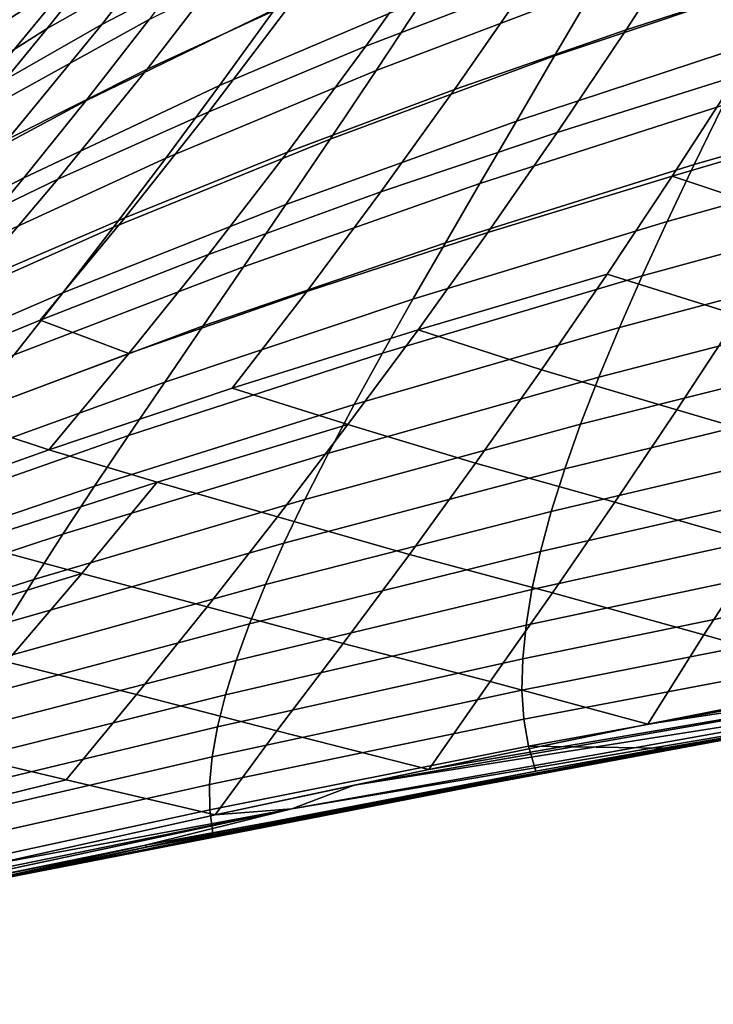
# Model space of a CAD drawing. Header units: metres. Extents: x -25 to 167, y -25 to 25.
# Tile 25 of 135: x 19.55 to 22.98, y -21.2 to -16.33. Entities that reach past the tile are written whole.
import ezdxf

# ---------------------------------------------------------------- set-up
doc = ezdxf.new("R2010")
doc.units = ezdxf.units.M
doc.layers.add('solid_12_061_372_XXX', color=7, linetype='CONTINUOUS')

msp = doc.modelspace()

# ---------------------------------------------------------------- linework, layer by layer
at = {"layer": 'solid_12_061_372_XXX'}
for points in [[(19.856813, -15.245143, 18.312883), (19.383089, -15.843527, 19.075108), (18.816477, -16.460262, 17.492477), (19.162815, -16.055731, 16.951376)], [(19.910902, -15.250887, 89.133621), (19.52948, -15.638591, 89.595497), (18.933062, -16.355892, 88.805595), (19.351698, -15.955498, 88.378738)], [(19.91571, -15.344761, 20.848526), (19.479303, -15.897038, 21.621866), (18.905666, -16.410791, 19.881393), (19.383089, -15.843527, 19.075108)], [(20.098598, -15.409681, 23.374372), (19.700094, -15.921028, 24.156485), (19.041624, -16.420944, 22.437927), (19.479303, -15.897038, 21.621866)], [(21.041948, -15.426147, 84.854561), (20.415144, -15.763391, 85.235771), (19.956871, -16.353621, 84.502434), (20.614264, -16.01107, 84.160706)], [(20.404186, -15.447453, 25.88471), (20.043787, -15.922584, 26.673166), (19.302418, -16.406557, 24.979952), (19.700094, -15.921028, 24.156485)], [(20.830896, -15.464781, 28.373672), (20.508471, -15.907998, 29.165964), (19.686028, -16.374275, 27.501581), (20.043787, -15.922584, 26.673166)], [(20.300243, -15.496461, 86.347664), (19.763021, -15.860177, 86.762421), (19.247719, -16.487659, 85.991241), (19.818893, -16.116405, 85.615013)], [(19.795397, -15.572555, 87.939262), (19.351698, -15.955498, 88.378738), (18.777082, -16.6292, 87.577324), (19.257246, -16.236197, 87.174461)], [(23.733601, -15.578835, 81.482224), (22.886948, -15.858734, 81.698677), (22.549498, -16.380432, 81.07296), (23.418062, -16.099901, 80.897865)], [(22.420366, -15.615162, 82.566048), (21.645313, -15.922243, 82.845711), (21.262239, -16.46221, 82.165077), (22.062963, -16.153025, 81.927513)], [(21.301655, -15.683887, 83.821045), (20.614264, -16.01107, 84.160706), (20.179684, -16.575441, 83.430275), (20.896225, -16.244654, 83.13166)], [(20.415144, -15.763391, 85.235771), (19.818893, -16.116405, 85.615013), (19.328068, -16.712074, 84.841614), (19.956871, -16.353621, 84.502434)], [(22.599306, -15.818761, 36.437489), (22.393942, -16.172037, 37.259876), (21.313074, -16.581322, 35.746582), (21.54789, -16.225159, 34.883003)], [(23.516153, -15.787302, 38.770557), (23.345854, -16.12322, 39.584957), (22.196308, -16.50976, 38.116543), (22.393942, -16.172037, 37.259876)], [(19.763021, -15.860177, 86.762421), (19.257246, -16.236197, 87.174461), (18.706358, -16.871386, 86.36496), (19.247719, -16.487659, 85.991241)], [(21.789711, -15.851957, 34.055153), (21.54789, -16.225159, 34.883003), (20.538776, -16.656145, 33.327202), (20.812122, -16.278847, 32.459396)], [(22.886948, -15.858734, 81.698677), (22.062963, -16.153025, 81.927513), (21.70162, -16.675447, 81.258835), (22.549498, -16.380432, 81.07296)], [(19.700094, -15.921028, 24.156485), (19.302418, -16.406557, 24.979952), (18.604225, -16.917315, 23.296745), (19.041624, -16.420944, 22.437927)], [(20.043787, -15.922584, 26.673166), (19.686028, -16.374275, 27.501581), (18.90696, -16.867075, 25.84482), (19.302418, -16.406557, 24.979952)], [(20.508471, -15.907998, 29.165964), (20.190231, -16.329988, 29.996788), (19.332142, -16.803301, 28.370014), (19.686028, -16.374275, 27.501581)], [(21.091618, -15.882861, 31.628759), (20.812122, -16.278847, 32.459396), (19.87715, -16.73144, 30.866215), (20.190231, -16.329988, 29.996788)], [(21.645313, -15.922243, 82.845711), (20.896225, -16.244654, 83.13166), (20.485353, -16.786777, 82.407761), (21.262239, -16.46221, 82.165077)], [(20.614264, -16.01107, 84.160706), (19.956871, -16.353621, 84.502434), (19.491014, -16.921677, 83.730331), (20.179684, -16.575441, 83.430275)], [(19.818893, -16.116405, 85.615013), (19.247719, -16.487659, 85.991241), (18.72204, -17.089008, 85.177231), (19.328068, -16.712074, 84.841614)], [(23.345854, -16.12322, 39.584957), (23.183884, -16.444929, 40.43219), (22.007008, -16.832382, 39.007607), (22.196308, -16.50976, 38.116543)], [(23.418062, -16.099901, 80.897865), (22.549498, -16.380432, 81.07296), (22.208937, -16.888386, 80.419159), (23.099529, -16.608412, 80.287598)], [(22.062963, -16.153025, 81.927513), (21.262239, -16.46221, 82.165077), (20.874918, -16.98538, 81.452042), (21.70162, -16.675447, 81.258835)], [(22.393942, -16.172037, 37.259876), (22.196308, -16.50976, 38.116543), (21.085939, -16.920946, 36.645988), (21.313074, -16.581322, 35.746582)], [(20.896225, -16.244654, 83.13166), (20.179684, -16.575441, 83.430275), (19.739141, -17.119642, 82.663101), (20.485353, -16.786777, 82.407761)], [(21.54789, -16.225159, 34.883003), (21.313074, -16.581322, 35.746582), (20.272333, -17.015308, 34.232265), (20.538776, -16.656145, 33.327202)], [(20.812122, -16.278847, 32.459396), (20.538776, -16.656145, 33.327202), (19.570066, -17.11297, 31.774321), (19.87715, -16.73144, 30.866215)], [(19.956871, -16.353621, 84.502434), (19.328068, -16.712074, 84.841614), (18.828934, -17.283833, 84.027328), (19.491014, -16.921677, 83.730331)], [(20.190231, -16.329988, 29.996788), (19.87715, -16.73144, 30.866215), (18.983212, -17.2104, 29.278524), (19.332142, -16.803301, 28.370014)], [(24.015196, -16.331074, 80.181648), (23.099529, -16.608412, 80.287598), (22.778519, -17.104803, 79.651276), (23.714607, -16.828997, 79.59021)], [(19.686028, -16.374275, 27.501581), (19.332142, -16.803301, 28.370014), (18.5151, -17.303381, 26.751137), (18.90696, -16.867075, 25.84482)], [(22.549498, -16.380432, 81.07296), (21.70162, -16.675447, 81.258835), (21.336994, -17.182848, 80.559837), (22.208937, -16.888386, 80.419159)], [(24.27157, -16.388977, 42.686169), (24.15279, -16.684267, 43.55291), (22.887003, -17.047356, 42.225632), (23.030773, -16.752846, 41.312386)], [(21.262239, -16.46221, 82.165077), (20.485353, -16.786777, 82.407761), (20.069872, -17.310654, 81.649162), (20.874918, -16.98538, 81.452042)], [(23.183884, -16.444929, 40.43219), (23.030773, -16.752846, 41.312386), (21.826635, -17.140362, 39.933186), (22.007008, -16.832382, 39.007607)], [(22.196308, -16.50976, 38.116543), (22.007008, -16.832382, 39.007607), (20.867163, -17.244532, 37.581337), (21.085939, -16.920946, 36.645988)], [(20.179684, -16.575441, 83.430275), (19.491014, -16.921677, 83.730331), (19.01862, -17.467926, 82.919312), (19.739141, -17.119642, 82.663101)], [(21.313074, -16.581322, 35.746582), (21.085939, -16.920946, 36.645988), (20.013544, -17.356888, 35.174683), (20.272333, -17.015308, 34.232265)], [(23.099529, -16.608412, 80.287598), (22.208937, -16.888386, 80.419159), (21.865845, -17.383018, 79.737114), (22.778519, -17.104803, 79.651276)], [(20.538776, -16.656145, 33.327202), (20.272333, -17.015308, 34.232265), (19.269812, -17.475195, 32.72118), (19.570066, -17.11297, 31.774321)], [(21.70162, -16.675447, 81.258835), (20.874918, -16.98538, 81.452042), (20.484093, -17.492161, 80.706413), (21.336994, -17.182848, 80.559837)], [(24.15279, -16.684267, 43.55291), (24.043667, -16.967276, 44.451218), (22.753042, -17.328836, 43.171986), (22.887003, -17.047356, 42.225632)], [(19.87715, -16.73144, 30.866215), (19.570066, -17.11297, 31.774321), (18.640162, -17.596254, 30.227171), (18.983212, -17.2104, 29.278524)], [(23.030773, -16.752846, 41.312386), (22.887003, -17.047356, 42.225632), (21.655725, -17.434124, 40.893349), (21.826635, -17.140362, 39.933186)], [(20.485353, -16.786777, 82.407761), (19.739141, -17.119642, 82.663101), (19.293571, -17.644054, 81.859024), (20.069872, -17.310654, 81.649162)], [(22.007008, -16.832382, 39.007607), (21.826635, -17.140362, 39.933186), (20.657408, -17.55258, 38.552723), (20.867163, -17.244532, 37.581337)], [(23.411901, -17.316317, 78.974709), (23.714607, -16.828997, 79.59021), (22.778519, -17.104803, 79.651276)], [(22.208937, -16.888386, 80.419159), (21.336994, -17.182848, 80.559837), (20.969736, -17.675642, 79.83036), (21.865845, -17.383018, 79.737114)], [(21.085939, -16.920946, 36.645988), (20.867163, -17.244532, 37.581337), (19.763163, -17.681438, 36.154537), (20.013544, -17.356888, 35.174683)], [(20.874918, -16.98538, 81.452042), (20.069872, -17.310654, 81.649162), (19.650618, -17.816673, 80.855705), (20.484093, -17.492161, 80.706413)], [(24.043667, -16.967276, 44.451218), (23.944624, -17.238342, 45.381168), (22.629353, -17.597662, 44.151516), (22.753042, -17.328836, 43.171986)], [(20.272333, -17.015308, 34.232265), (20.013544, -17.356888, 35.174683), (18.977221, -17.818727, 33.70686), (19.269812, -17.475195, 32.72118)], [(22.887003, -17.047356, 42.225632), (22.753042, -17.328836, 43.171986), (21.494787, -17.714083, 41.888142), (21.655725, -17.434124, 40.893349)], [(19.570066, -17.11297, 31.774321), (19.269812, -17.475195, 32.72118), (18.303911, -17.961554, 31.216009), (18.640162, -17.596254, 30.227171)], [(19.739141, -17.119642, 82.663101), (19.01862, -17.467926, 82.919312), (18.540731, -17.992744, 82.069221), (19.293571, -17.644054, 81.859024)], [(21.826635, -17.140362, 39.933186), (21.655725, -17.434124, 40.893349), (20.457254, -17.845562, 39.5602), (20.657408, -17.55258, 38.552723)], [(22.778519, -17.104803, 79.651276), (21.865845, -17.383018, 79.737114), (21.520706, -17.864716, 79.026672), (22.45545, -17.589457, 78.988731)], [(23.10738, -17.793375, 78.334969), (23.411901, -17.316317, 78.974709), (22.778519, -17.104803, 79.651276), (22.45545, -17.589457, 78.988731)], [(21.336994, -17.182848, 80.559837), (20.484093, -17.492161, 80.706413), (20.090492, -17.982958, 79.92804), (20.969736, -17.675642, 79.83036)], [(20.867163, -17.244532, 37.581337), (20.657408, -17.55258, 38.552723), (19.521923, -17.98951, 37.171913), (19.763163, -17.681438, 36.154537)], [(23.944624, -17.238342, 45.381168), (23.856083, -17.497812, 46.342838), (22.516401, -17.85421, 45.164276), (22.629353, -17.597662, 44.151516)], [(20.069872, -17.310654, 81.649162), (19.293571, -17.644054, 81.859024), (18.843906, -18.149059, 81.017883), (19.650618, -17.816673, 80.855705)], [(22.753042, -17.328836, 43.171986), (22.629353, -17.597662, 44.151516), (21.344324, -17.980656, 42.91761), (21.494787, -17.714083, 41.888142)], [(20.013544, -17.356888, 35.174683), (19.763163, -17.681438, 36.154537), (18.693127, -18.144182, 34.731441), (18.977221, -17.818727, 33.70686)], [(21.865845, -17.383018, 79.737114), (20.969736, -17.675642, 79.83036), (20.600395, -18.154219, 79.070259), (21.520706, -17.864716, 79.026672)], [(21.655725, -17.434124, 40.893349), (21.494787, -17.714083, 41.888142), (20.26726, -18.123941, 40.603802), (20.457254, -17.845562, 39.5602)], [(20.090492, -17.982958, 79.92804), (20.484093, -17.492161, 80.706413), (19.650618, -17.816673, 80.855705)], [(23.856083, -17.497812, 46.342838), (23.778467, -17.746029, 47.336304), (22.41465, -18.098852, 46.210331), (22.516401, -17.85421, 45.164276)], [(20.657408, -17.55258, 38.552723), (20.457254, -17.845562, 39.5602), (19.290462, -18.281631, 38.226852), (19.521923, -17.98951, 37.171913)], [(22.629353, -17.597662, 44.151516), (22.516401, -17.85421, 45.164276), (21.204847, -18.234257, 43.981808), (21.344324, -17.980656, 42.91761)], [(22.130688, -18.062723, 78.29982), (22.45545, -17.589457, 78.988731), (21.520706, -17.864716, 79.026672)], [(22.801342, -18.260506, 77.670845), (23.10738, -17.793375, 78.334969), (22.45545, -17.589457, 78.988731), (22.130688, -18.062723, 78.29982)], [(19.763163, -17.681438, 36.154537), (19.521923, -17.98951, 37.171913), (18.418339, -18.452169, 35.794991), (18.693127, -18.144182, 34.731441)], [(20.969736, -17.675642, 79.83036), (20.090492, -17.982958, 79.92804), (19.694733, -18.458168, 79.116791), (20.600395, -18.154219, 79.070259)], [(21.494787, -17.714083, 41.888142), (21.344324, -17.980656, 42.91761), (20.087973, -18.388186, 41.683559), (20.26726, -18.123941, 40.603802)], [(23.778467, -17.746029, 47.336304), (23.712126, -17.983255, 48.361652), (22.324486, -18.331886, 47.289753), (22.41465, -18.098852, 46.210331)], [(20.090492, -17.982958, 79.92804), (19.650618, -17.816673, 80.855705), (18.843906, -18.149059, 81.017883), (19.228403, -18.305235, 80.027237)], [(23.517704, -18.472298, 77.123466), (23.807253, -18.009029, 77.761467), (23.10738, -17.793375, 78.334969), (22.801342, -18.260506, 77.670845)], [(20.457254, -17.845562, 39.5602), (20.26726, -18.123941, 40.603802), (19.069378, -18.558329, 39.319374), (19.290462, -18.281631, 38.226852)], [(21.173946, -18.333834, 78.287697), (21.520706, -17.864716, 79.026672), (20.600395, -18.154219, 79.070259)], [(22.516401, -17.85421, 45.164276), (22.41465, -18.098852, 46.210331), (21.076862, -18.475304, 45.080772), (21.204847, -18.234257, 43.981808)], [(21.804594, -18.524948, 77.584389), (22.130688, -18.062723, 78.29982), (21.520706, -17.864716, 79.026672), (21.173946, -18.333834, 78.287697)], [(19.694733, -18.458168, 79.116791), (20.090492, -17.982958, 79.92804), (19.228403, -18.305235, 80.027237)], [(21.344324, -17.980656, 42.91761), (21.204847, -18.234257, 43.981808), (19.919947, -18.638758, 42.799511), (20.087973, -18.388186, 41.683559)], [(23.712126, -17.983255, 48.361652), (23.657244, -18.209583, 49.418995), (22.246124, -18.553446, 48.40263), (22.324486, -18.331886, 47.289753)], [(22.494085, -18.71805, 76.98217), (22.801342, -18.260506, 77.670845), (22.130688, -18.062723, 78.29982), (21.804594, -18.524948, 77.584389)], [(22.41465, -18.098852, 46.210331), (22.324486, -18.331886, 47.289753), (20.960794, -18.70413, 46.214569), (21.076862, -18.475304, 45.080772)], [(20.26726, -18.123941, 40.603802), (20.087973, -18.388186, 41.683559), (18.85927, -18.820124, 40.449497), (19.069378, -18.558329, 39.319374)], [(21.173946, -18.333834, 78.287697), (20.600395, -18.154219, 79.070259), (19.694733, -18.458168, 79.116791), (20.229465, -18.618948, 78.279411)], [(23.657244, -18.209583, 49.418995), (23.613981, -18.425081, 50.508438), (22.179766, -18.763638, 49.549053), (22.246124, -18.553446, 48.40263)], [(21.204847, -18.234257, 43.981808), (21.076862, -18.475304, 45.080772), (19.763733, -18.876122, 43.951691), (19.919947, -18.638758, 42.799511)], [(23.226894, -18.927343, 76.462761), (23.517704, -18.472298, 77.123466), (22.801342, -18.260506, 77.670845), (22.494085, -18.71805, 76.98217)], [(19.694733, -18.458168, 79.116791), (19.228403, -18.305235, 80.027237), (18.39106, -18.63505, 80.139526), (18.803926, -18.776747, 79.163635)], [(20.825993, -18.790733, 77.52005), (21.173946, -18.333834, 78.287697), (20.229465, -18.618948, 78.279411)], [(21.477528, -18.97648, 76.842285), (21.804594, -18.524948, 77.584389), (21.173946, -18.333834, 78.287697), (20.825993, -18.790733, 77.52005)], [(22.324486, -18.331886, 47.289753), (22.246124, -18.553446, 48.40263), (20.856894, -18.920916, 47.383259), (20.960794, -18.70413, 46.214569)], [(20.087973, -18.388186, 41.683559), (19.919947, -18.638758, 42.799511), (18.660734, -19.067537, 41.617249), (18.85927, -18.820124, 40.449497)], [(20.229465, -18.618948, 78.279411), (19.694733, -18.458168, 79.116791), (18.803926, -18.776747, 79.163635), (19.297386, -18.918179, 78.27256)], [(23.613981, -18.425081, 50.508438), (23.582506, -18.629818, 51.630093), (22.125599, -18.96257, 50.729107), (22.179766, -18.763638, 49.549053)], [(21.076862, -18.475304, 45.080772), (20.960794, -18.70413, 46.214569), (19.619797, -19.100664, 45.140133), (19.763733, -18.876122, 43.951691)], [(22.246124, -18.553446, 48.40263), (22.179766, -18.763638, 49.549053), (20.765383, -19.125814, 48.586918), (20.856894, -18.920916, 47.383259)], [(22.185913, -19.166344, 76.268784), (22.494085, -18.71805, 76.98217), (21.804594, -18.524948, 77.584389), (21.477528, -18.97648, 76.842285)], [(19.919947, -18.638758, 42.799511), (19.763733, -18.876122, 43.951691), (18.474371, -19.301094, 42.822647), (18.660734, -19.067537, 41.617249)], [(19.857447, -19.070204, 77.457687), (20.229465, -18.618948, 78.279411), (19.297386, -18.918179, 78.27256)], [(20.477272, -19.235773, 76.723602), (20.825993, -18.790733, 77.52005), (20.229465, -18.618948, 78.279411), (19.857447, -19.070204, 77.457687)], [(23.582506, -18.629818, 51.630093), (23.562979, -18.82386, 52.784069), (22.083824, -19.150351, 51.94289), (22.125599, -18.96257, 50.729107)], [(20.960794, -18.70413, 46.214569), (20.856894, -18.920916, 47.383259), (19.488417, -19.312616, 46.364895), (19.619797, -19.100664, 45.140133)], [(22.935068, -19.374495, 75.779175), (23.226894, -18.927343, 76.462761), (22.494085, -18.71805, 76.98217), (22.185913, -19.166344, 76.268784)], [(21.149853, -19.417667, 76.073364), (21.477528, -18.97648, 76.842285), (20.825993, -18.790733, 77.52005), (20.477272, -19.235773, 76.723602)], [(22.179766, -18.763638, 49.549053), (22.125599, -18.96257, 50.729107), (20.686493, -19.318981, 49.825619), (20.765383, -19.125814, 48.586918)], [(23.562979, -18.82386, 52.784069), (23.555561, -19.007278, 53.970474), (22.054636, -19.327091, 53.190483), (22.083824, -19.150351, 51.94289)], [(19.763733, -18.876122, 43.951691), (19.619797, -19.100664, 45.140133), (18.300682, -19.521242, 44.065716), (18.474371, -19.301094, 42.822647)], [(19.857447, -19.070204, 77.457687), (19.297386, -18.918179, 78.27256), (18.377831, -19.231627, 78.264801), (18.899021, -19.363386, 77.395226)], [(20.856894, -18.920916, 47.383259), (20.765383, -19.125814, 48.586918), (19.369846, -19.512182, 47.626026), (19.488417, -19.312616, 46.364895)], [(23.739901, -19.60327, 75.371262), (23.995838, -19.155638, 76.024399), (23.226894, -18.927343, 76.462761), (22.935068, -19.374495, 75.779175)], [(22.125599, -18.96257, 50.729107), (22.083824, -19.150351, 51.94289), (20.620445, -19.500572, 51.099426), (20.686493, -19.318981, 49.825619)], [(21.877121, -19.605728, 75.530525), (22.185913, -19.166344, 76.268784), (21.477528, -18.97648, 76.842285), (21.149853, -19.417667, 76.073364)], [(23.555561, -19.007278, 53.970474), (23.560419, -19.180141, 55.189426), (22.038227, -19.492899, 54.471981), (22.054636, -19.327091, 53.190483)], [(19.484835, -19.50836, 76.604973), (19.857447, -19.070204, 77.457687), (18.899021, -19.363386, 77.395226)], [(20.128212, -19.66931, 75.898201), (20.477272, -19.235773, 76.723602), (19.857447, -19.070204, 77.457687), (19.484835, -19.50836, 76.604973)], [(19.619797, -19.100664, 45.140133), (19.488417, -19.312616, 46.364895), (18.139973, -19.728264, 45.346493), (18.300682, -19.521242, 44.065716)], [(20.765383, -19.125814, 48.586918), (20.686493, -19.318981, 49.825619), (19.264341, -19.699572, 48.923588), (19.369846, -19.512182, 47.626026)], [(22.083824, -19.150351, 51.94289), (22.054636, -19.327091, 53.190483), (20.567469, -19.67074, 52.408417), (20.620445, -19.500572, 51.099426)], [(22.657982, -19.816595, 75.067406), (22.935068, -19.374495, 75.779175), (22.185913, -19.166344, 76.268784), (21.877121, -19.605728, 75.530525)], [(23.560419, -19.180141, 55.189426), (23.577713, -19.342516, 56.441029), (22.034794, -19.647881, 55.787476), (22.038227, -19.492899, 54.471981)], [(20.821932, -19.848856, 75.277473), (21.149853, -19.417667, 76.073364), (20.477272, -19.235773, 76.723602), (20.128212, -19.66931, 75.898201)], [(20.686493, -19.318981, 49.825619), (20.620445, -19.500572, 51.099426), (19.172161, -19.87499, 50.257626), (19.264341, -19.699572, 48.923588)], [(20.17733, -20.425541, 73.972656), (22.840063, -19.920715, 60.23811), (26.649452, -19.324854, 61.349331), (23.516609, -19.804514, 74.782196)], [(22.054636, -19.327091, 53.190483), (22.038227, -19.492899, 54.471981), (20.52779, -19.829641, 53.752659), (20.567469, -19.67074, 52.408417)], [(26.534454, -19.333183, 61.195736), (26.649452, -19.324854, 61.349331), (22.840063, -19.920715, 60.23811)], [(26.534454, -19.333183, 61.195736), (22.840063, -19.920715, 60.23811), (25.308727, -19.511621, 60.848644)], [(23.577713, -19.342516, 56.441029), (23.607609, -19.494471, 57.725391), (22.044533, -19.792147, 57.137058), (22.034794, -19.647881, 55.787476)], [(23.739901, -19.60327, 75.371262), (22.935068, -19.374495, 75.779175), (22.657982, -19.816595, 75.067406)], [(21.573248, -20.039852, 74.760315), (21.877121, -19.605728, 75.530525), (21.149853, -19.417667, 76.073364), (20.821932, -19.848856, 75.277473)], [(20.620445, -19.500572, 51.099426), (20.567469, -19.67074, 52.408417), (19.093557, -20.038649, 51.628201), (19.172161, -19.87499, 50.257626)], [(19.77924, -20.091702, 75.043716), (20.128212, -19.66931, 75.898201), (19.484835, -19.50836, 76.604973), (19.112125, -19.933786, 75.721138)], [(22.038227, -19.492899, 54.471981), (22.034794, -19.647881, 55.787476), (20.501635, -19.977432, 55.132229), (20.52779, -19.829641, 53.752659)], [(24.566944, -19.528767, 75.465042), (21.573248, -20.039852, 74.760315), (21.204857, -20.117588, 74.65593)], [(24.566944, -19.528767, 75.465042), (21.204857, -20.117588, 74.65593), (24.32935, -19.623995, 75.269592)], [(24.566944, -19.528767, 75.465042), (22.657982, -19.816595, 75.067406), (21.573248, -20.039852, 74.760315)], [(23.607609, -19.494471, 57.725391), (23.650267, -19.636074, 59.042629), (22.06764, -19.925808, 58.520813), (22.044533, -19.792147, 57.137058)], [(24.566944, -19.528767, 75.465042), (23.739901, -19.60327, 75.371262), (22.657982, -19.816595, 75.067406)], [(25.308727, -19.511621, 60.848644), (22.840063, -19.920715, 60.23811), (23.704439, -19.76779, 60.393993)], [(24.32935, -19.623995, 75.269592), (21.204857, -20.117588, 74.65593), (20.896019, -20.235252, 74.443283)], [(24.32935, -19.623995, 75.269592), (20.896019, -20.235252, 74.443283), (23.751863, -19.753397, 74.986244)], [(22.657982, -19.816595, 75.067406), (21.877121, -19.605728, 75.530525), (21.573248, -20.039852, 74.760315)], [(20.567469, -19.67074, 52.408417), (20.52779, -19.829641, 53.752659), (19.028788, -20.190752, 53.035366), (19.093557, -20.038649, 51.628201)], [(20.517481, -20.265413, 74.460869), (20.821932, -19.848856, 75.277473), (20.128212, -19.66931, 75.898201), (19.77924, -20.091702, 75.043716)], [(22.034794, -19.647881, 55.787476), (22.044533, -19.792147, 57.137058), (20.489229, -20.114265, 56.547192), (20.501635, -19.977432, 55.132229)], [(23.650267, -19.636074, 59.042629), (23.704439, -19.76779, 60.393993), (22.734156, -19.935259, 60.118725), (22.06764, -19.925808, 58.520813)], [(23.751863, -19.753397, 74.986244), (20.171791, -20.414913, 74.119453), (23.516609, -19.804514, 74.782196)], [(20.896019, -20.235252, 74.443283), (20.171791, -20.414913, 74.119453), (23.751863, -19.753397, 74.986244)], [(23.704439, -19.76779, 60.393993), (22.840063, -19.920715, 60.23811), (22.734156, -19.935259, 60.118725)], [(20.171791, -20.414913, 74.119453), (20.17733, -20.425541, 73.972656), (23.516609, -19.804514, 74.782196)], [(22.044533, -19.792147, 57.137058), (22.06764, -19.925808, 58.520813), (20.490801, -20.240295, 57.99762), (20.489229, -20.114265, 56.547192)], [(20.52779, -19.829641, 53.752659), (20.501635, -19.977432, 55.132229), (18.978107, -20.331511, 54.479172), (19.028788, -20.190752, 53.035366)], [(21.573248, -20.039852, 74.760315), (20.821932, -19.848856, 75.277473), (20.517481, -20.265413, 74.460869)], [(18.280527, -20.829584, 73.501938), (19.049681, -20.660383, 59.132416), (22.840063, -19.920715, 60.23811), (20.17733, -20.425541, 73.972656)], [(22.734156, -19.935259, 60.118725), (22.840063, -19.920715, 60.23811), (19.049681, -20.660383, 59.132416)], [(19.77924, -20.091702, 75.043716), (19.112125, -19.933786, 75.721138), (18.101519, -20.210945, 75.540825), (18.739813, -20.346857, 74.806061)], [(22.734156, -19.935259, 60.118725), (19.049681, -20.660383, 59.132416), (22.103516, -20.049202, 59.939602)], [(22.06764, -19.925808, 58.520813), (22.103516, -20.049202, 59.939602), (20.50495, -20.356123, 59.484646), (20.490801, -20.240295, 57.99762)], [(22.734156, -19.935259, 60.118725), (22.103516, -20.049202, 59.939602), (22.06764, -19.925808, 58.520813)], [(20.501635, -19.977432, 55.132229), (20.489229, -20.114265, 56.547192), (18.941772, -20.461132, 55.959671), (18.978107, -20.331511, 54.479172)], [(22.103516, -20.049202, 59.939602), (19.049681, -20.660383, 59.132416), (20.50495, -20.356123, 59.484646)], [(21.204857, -20.117588, 74.65593), (21.573248, -20.039852, 74.760315), (20.517481, -20.265413, 74.460869)], [(20.517481, -20.265413, 74.460869), (19.77924, -20.091702, 75.043716), (18.739813, -20.346857, 74.806061), (19.418247, -20.509699, 74.147766)], [(20.489229, -20.114265, 56.547192), (20.490801, -20.240295, 57.99762), (18.920038, -20.579821, 57.476925), (18.941772, -20.461132, 55.959671)], [(20.896019, -20.235252, 74.443283), (21.204857, -20.117588, 74.65593), (20.517481, -20.265413, 74.460869)], [(20.896019, -20.235252, 74.443283), (18.348377, -20.75713, 73.841438), (17.474543, -20.966444, 73.590179)], [(20.896019, -20.235252, 74.443283), (17.474543, -20.966444, 73.590179), (20.171791, -20.414913, 74.119453)], [(20.896019, -20.235252, 74.443283), (19.418247, -20.509699, 74.147766), (18.348377, -20.75713, 73.841438)], [(20.490801, -20.240295, 57.99762), (20.50495, -20.356123, 59.484646), (18.965986, -20.676365, 59.046101), (18.920038, -20.579821, 57.476925)], [(20.896019, -20.235252, 74.443283), (20.517481, -20.265413, 74.460869), (19.418247, -20.509699, 74.147766)], [(20.50495, -20.356123, 59.484646), (19.049681, -20.660383, 59.132416), (18.965986, -20.676365, 59.046101)], [(20.171791, -20.414913, 74.119453), (17.291441, -21.011089, 73.537575), (16.619663, -21.202351, 73.232796)], [(20.171791, -20.414913, 74.119453), (16.619663, -21.202351, 73.232796), (20.17733, -20.425541, 73.972656)], [(16.619663, -21.202351, 73.232796), (18.280527, -20.829584, 73.501938), (20.17733, -20.425541, 73.972656)], [(20.171791, -20.414913, 74.119453), (17.474543, -20.966444, 73.590179), (17.291441, -21.011089, 73.537575)]]:
    msp.add_3dface(points, dxfattribs=at)

doc.saveas('drawing.dxf')
